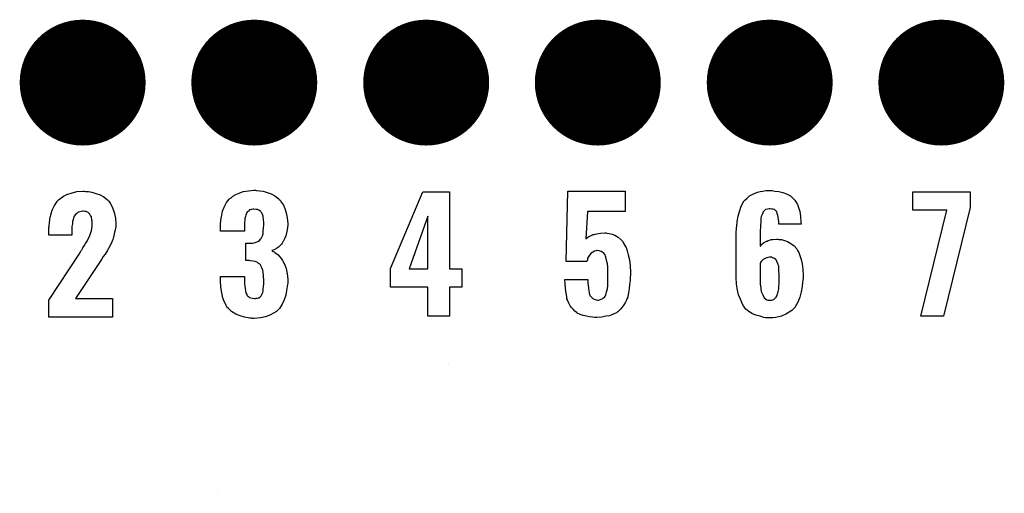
# Model space of a CAD drawing. Extents: x -0.07 to 0.95, y -0.15 to 2.1.
# Tile 14 of 25: x 0.28 to 0.62, y 0.77 to 0.94. Entities that reach past the tile are written whole.
import ezdxf

# ---------------------------------------------------------------- set-up
doc = ezdxf.new("R2010")
doc.units = 0
doc.layers.get('0').update_dxf_attribs({"linetype": 'CONTINUOUS'})
doc.layers.add('gto', color=2, linetype='CONTINUOUS')
doc.layers.add('gts', color=1, linetype='CONTINUOUS')

# ---------------------------------------------------------------- blocks, each defined once
blk = doc.blocks.new('D39')
at = {"const_width": 0.02165}
blk.add_lwpolyline([(-0.010825, 0, 1), (0.010825, 0, 1)], format="xyb", close=True, dxfattribs=at)

msp = doc.modelspace()

# ---------------------------------------------------------------- linework, layer by layer
at = {"layer": 'gto', "color": 2}
for points in [[(0.3034, 0.8759), (0.3044, 0.8759), (0.3056, 0.8757), (0.3069, 0.8753), (0.3084, 0.8748), (0.3097, 0.8741), (0.3109, 0.8731), (0.311, 0.8729), (0.3114, 0.8726), (0.3118, 0.8719), (0.3124, 0.8709), (0.3129, 0.8698), (0.3134, 0.8684), (0.3137, 0.8667), (0.3138, 0.8648), (0.3138, 0.8647), (0.3138, 0.8644), (0.3138, 0.8639), (0.3137, 0.8633), (0.3136, 0.8626), (0.3134, 0.8619), (0.313, 0.8602), (0.313, 0.8601), (0.3129, 0.8599), (0.3128, 0.8594), (0.3125, 0.8589), (0.312, 0.8576), (0.3113, 0.8563), (0.3112, 0.8562), (0.3111, 0.8559), (0.3109, 0.8556), (0.3105, 0.855), (0.3101, 0.8544), (0.3095, 0.8536), (0.3089, 0.8526), (0.3082, 0.8515), (0.2999, 0.8391), (0.3127, 0.8391), (0.3127, 0.8327), (0.2908, 0.8327), (0.2908, 0.8385), (0.3012, 0.8544), (0.3018, 0.8554), (0.3019, 0.8556), (0.3021, 0.8559), (0.3024, 0.8565), (0.3029, 0.8572), (0.3034, 0.858), (0.3039, 0.8589), (0.3043, 0.8597), (0.3047, 0.8604), (0.3048, 0.8605), (0.3049, 0.8608), (0.305, 0.8612), (0.3052, 0.8618), (0.3054, 0.8624), (0.3055, 0.8632), (0.3057, 0.864), (0.3057, 0.8649), (0.3057, 0.865), (0.3057, 0.8653), (0.3057, 0.8657), (0.3056, 0.8661), (0.3054, 0.8672), (0.3051, 0.8677), (0.3049, 0.8681), (0.3049, 0.8682), (0.3047, 0.8683), (0.3043, 0.8687), (0.3036, 0.869), (0.3031, 0.8691), (0.3026, 0.8692), (0.3023, 0.8692), (0.3019, 0.8691), (0.3014, 0.8689), (0.3009, 0.8688), (0.3004, 0.8684), (0.2999, 0.868), (0.2995, 0.8674), (0.2995, 0.8674), (0.2994, 0.8671), (0.2993, 0.8668), (0.2991, 0.8663), (0.2989, 0.8656), (0.2989, 0.8648), (0.2987, 0.8639), (0.2987, 0.8628), (0.2987, 0.8609), (0.2908, 0.8609), (0.2908, 0.8629), (0.2908, 0.863), (0.2908, 0.8632), (0.2908, 0.8635), (0.2909, 0.8639), (0.2909, 0.8644), (0.291, 0.865), (0.2911, 0.8664), (0.2914, 0.8679), (0.2919, 0.8695), (0.2927, 0.8711), (0.2936, 0.8725), (0.2938, 0.8727), (0.2941, 0.8731), (0.2949, 0.8736), (0.2958, 0.8743), (0.297, 0.8749), (0.2985, 0.8754), (0.3004, 0.8759), (0.3024, 0.876), (0.3029, 0.876), (0.3034, 0.8759)], [(0.3622, 0.8763), (0.3632, 0.8762), (0.3645, 0.8761), (0.3658, 0.8756), (0.3672, 0.8751), (0.3685, 0.8744), (0.3698, 0.8734), (0.37, 0.8732), (0.3703, 0.8729), (0.3708, 0.8721), (0.3714, 0.8712), (0.3719, 0.8701), (0.3724, 0.8686), (0.3727, 0.8669), (0.3729, 0.8649), (0.3729, 0.8647), (0.3729, 0.8643), (0.3728, 0.8636), (0.3727, 0.8627), (0.3725, 0.8617), (0.3722, 0.8607), (0.3718, 0.8597), (0.3713, 0.8587), (0.3712, 0.8586), (0.371, 0.8582), (0.3707, 0.8578), (0.3702, 0.8573), (0.3697, 0.8568), (0.369, 0.8563), (0.3682, 0.8559), (0.3674, 0.8556), (0.3675, 0.8556), (0.3676, 0.8555), (0.3679, 0.8553), (0.3682, 0.8552), (0.3686, 0.8548), (0.3691, 0.8545), (0.3696, 0.8541), (0.3701, 0.8536), (0.3706, 0.8529), (0.3711, 0.8522), (0.3716, 0.8514), (0.372, 0.8504), (0.3724, 0.8494), (0.3726, 0.8482), (0.3728, 0.8469), (0.3729, 0.8454), (0.3729, 0.8453), (0.3729, 0.8452), (0.3729, 0.8448), (0.3729, 0.8444), (0.3728, 0.8439), (0.3727, 0.8432), (0.3725, 0.8419), (0.3722, 0.8403), (0.3717, 0.8387), (0.371, 0.8372), (0.3701, 0.8357), (0.37, 0.8356), (0.3696, 0.8352), (0.369, 0.8347), (0.368, 0.8341), (0.3668, 0.8334), (0.3653, 0.8328), (0.3635, 0.8325), (0.3614, 0.8323), (0.3608, 0.8323), (0.3604, 0.8324), (0.3599, 0.8324), (0.3593, 0.8325), (0.358, 0.8327), (0.3565, 0.8332), (0.355, 0.8337), (0.3536, 0.8346), (0.3525, 0.8357), (0.3524, 0.8358), (0.352, 0.8362), (0.3516, 0.8371), (0.3511, 0.8381), (0.3506, 0.8394), (0.3502, 0.8411), (0.3499, 0.843), (0.3498, 0.8452), (0.3498, 0.8467), (0.358, 0.8467), (0.358, 0.8452), (0.358, 0.8451), (0.358, 0.8447), (0.358, 0.8441), (0.3581, 0.8434), (0.3584, 0.8418), (0.3585, 0.8411), (0.3588, 0.8405), (0.3588, 0.8404), (0.359, 0.8402), (0.3591, 0.8401), (0.3594, 0.8398), (0.3598, 0.8395), (0.3602, 0.8393), (0.3608, 0.8392), (0.3615, 0.8391), (0.3618, 0.8391), (0.3621, 0.8392), (0.3625, 0.8392), (0.363, 0.8394), (0.3634, 0.8397), (0.3638, 0.84), (0.364, 0.8405), (0.364, 0.8406), (0.3641, 0.8407), (0.3643, 0.8412), (0.3644, 0.8417), (0.3645, 0.8423), (0.3646, 0.8432), (0.3647, 0.8441), (0.3647, 0.8452), (0.3647, 0.8454), (0.3647, 0.8458), (0.3646, 0.8464), (0.3646, 0.8472), (0.3643, 0.8489), (0.364, 0.8497), (0.3637, 0.8504), (0.3636, 0.8505), (0.3635, 0.8507), (0.3633, 0.8509), (0.3629, 0.8512), (0.3624, 0.8516), (0.3617, 0.8518), (0.361, 0.852), (0.36, 0.8521), (0.36, 0.8521), (0.3598, 0.8522), (0.3585, 0.8522), (0.3585, 0.8582), (0.3603, 0.8582), (0.3608, 0.8582), (0.3614, 0.8583), (0.362, 0.8585), (0.3626, 0.8587), (0.3632, 0.8591), (0.3636, 0.8596), (0.3637, 0.8597), (0.3638, 0.8598), (0.364, 0.8602), (0.3642, 0.8607), (0.3644, 0.8614), (0.3645, 0.8623), (0.3646, 0.8633), (0.3647, 0.8645), (0.3647, 0.8646), (0.3647, 0.8649), (0.3647, 0.8654), (0.3646, 0.8661), (0.3644, 0.8674), (0.3642, 0.868), (0.364, 0.8686), (0.364, 0.8686), (0.3638, 0.8688), (0.3636, 0.869), (0.3634, 0.8692), (0.363, 0.8695), (0.3625, 0.8697), (0.362, 0.8698), (0.3613, 0.8699), (0.361, 0.8699), (0.3606, 0.8698), (0.3603, 0.8697), (0.3598, 0.8696), (0.3594, 0.8692), (0.359, 0.8689), (0.3587, 0.8684), (0.3587, 0.8683), (0.3586, 0.8681), (0.3585, 0.8678), (0.3584, 0.8673), (0.3582, 0.8667), (0.3581, 0.8661), (0.358, 0.8652), (0.358, 0.8642), (0.358, 0.8623), (0.3498, 0.8623), (0.3498, 0.8646), (0.3498, 0.8647), (0.3498, 0.8649), (0.3498, 0.8651), (0.3499, 0.8656), (0.3499, 0.8661), (0.35, 0.8666), (0.3502, 0.8678), (0.3505, 0.8692), (0.351, 0.8706), (0.3518, 0.8721), (0.3528, 0.8733), (0.353, 0.8735), (0.3534, 0.8738), (0.354, 0.8743), (0.355, 0.8749), (0.3562, 0.8754), (0.3576, 0.8759), (0.3594, 0.8762), (0.3613, 0.8764), (0.3618, 0.8764), (0.3622, 0.8763)], [(0.4285, 0.8493), (0.4328, 0.8493), (0.4328, 0.843), (0.4285, 0.843), (0.4285, 0.833), (0.4211, 0.833), (0.4211, 0.843), (0.4082, 0.843), (0.4082, 0.8495), (0.4193, 0.8758), (0.4285, 0.8758), (0.4285, 0.8493)], [(0.4889, 0.869), (0.4759, 0.869), (0.4754, 0.8597), (0.4756, 0.8598), (0.476, 0.8601), (0.4764, 0.8604), (0.4768, 0.8606), (0.4774, 0.8609), (0.4779, 0.8611), (0.478, 0.8611), (0.4783, 0.8612), (0.4786, 0.8613), (0.4791, 0.8614), (0.4797, 0.8615), (0.4804, 0.8616), (0.4819, 0.8617), (0.4823, 0.8617), (0.4826, 0.8616), (0.4834, 0.8615), (0.4844, 0.8613), (0.4854, 0.8609), (0.4865, 0.8602), (0.4875, 0.8593), (0.488, 0.8588), (0.4884, 0.8581), (0.4885, 0.8579), (0.4888, 0.8574), (0.4892, 0.8567), (0.4896, 0.8555), (0.4899, 0.8542), (0.4904, 0.8524), (0.4906, 0.8504), (0.4907, 0.8482), (0.4907, 0.8481), (0.4907, 0.8479), (0.4907, 0.8477), (0.4907, 0.8474), (0.4906, 0.8464), (0.4906, 0.8453), (0.4904, 0.8439), (0.4903, 0.8425), (0.4901, 0.8411), (0.4898, 0.8398), (0.4898, 0.8396), (0.4896, 0.8392), (0.4894, 0.8386), (0.489, 0.8379), (0.4885, 0.837), (0.4879, 0.8362), (0.4872, 0.8353), (0.4864, 0.8345), (0.4863, 0.8345), (0.4859, 0.8342), (0.4854, 0.834), (0.4845, 0.8336), (0.4835, 0.8332), (0.4823, 0.833), (0.4809, 0.8327), (0.4792, 0.8326), (0.4784, 0.8326), (0.4777, 0.8327), (0.4767, 0.8328), (0.4756, 0.833), (0.4745, 0.8333), (0.4734, 0.8336), (0.4724, 0.8341), (0.4724, 0.8342), (0.472, 0.8345), (0.4716, 0.8348), (0.4711, 0.8353), (0.4706, 0.8359), (0.47, 0.8366), (0.4695, 0.8375), (0.4691, 0.8385), (0.4691, 0.8387), (0.4689, 0.839), (0.4689, 0.8397), (0.4687, 0.8405), (0.4685, 0.8415), (0.4684, 0.8428), (0.4683, 0.8441), (0.4682, 0.8457), (0.4761, 0.8457), (0.4761, 0.8455), (0.4761, 0.8451), (0.4761, 0.8444), (0.4762, 0.8436), (0.4764, 0.8419), (0.4765, 0.841), (0.4768, 0.8403), (0.4768, 0.8402), (0.4769, 0.84), (0.4771, 0.8398), (0.4774, 0.8395), (0.4778, 0.8391), (0.4783, 0.8389), (0.4789, 0.8387), (0.4795, 0.8386), (0.4798, 0.8386), (0.4801, 0.8387), (0.4804, 0.8388), (0.4812, 0.8391), (0.4815, 0.8394), (0.4819, 0.8397), (0.4819, 0.8398), (0.4819, 0.8399), (0.4821, 0.8401), (0.4823, 0.8404), (0.4825, 0.8414), (0.4828, 0.8425), (0.4828, 0.8426), (0.4828, 0.8429), (0.4829, 0.8433), (0.4829, 0.8439), (0.4829, 0.8446), (0.4829, 0.8455), (0.4829, 0.8466), (0.4829, 0.8479), (0.4829, 0.8479), (0.4829, 0.848), (0.4829, 0.8485), (0.4829, 0.8492), (0.4829, 0.85), (0.4828, 0.851), (0.4826, 0.8519), (0.4824, 0.8529), (0.4822, 0.8537), (0.4822, 0.8538), (0.482, 0.854), (0.4819, 0.8543), (0.4816, 0.8547), (0.4812, 0.855), (0.4807, 0.8553), (0.48, 0.8555), (0.4793, 0.8556), (0.4792, 0.8556), (0.4789, 0.8555), (0.4784, 0.8554), (0.4778, 0.8551), (0.4772, 0.8547), (0.4766, 0.854), (0.476, 0.853), (0.4759, 0.8524), (0.4757, 0.8518), (0.4686, 0.8518), (0.4692, 0.8761), (0.4889, 0.8761), (0.4889, 0.869)], [(0.5404, 0.8761), (0.5417, 0.8759), (0.5431, 0.8756), (0.5444, 0.8751), (0.5457, 0.8744), (0.5467, 0.8735), (0.5468, 0.8734), (0.5472, 0.873), (0.5476, 0.8724), (0.5481, 0.8715), (0.5485, 0.8704), (0.5489, 0.869), (0.5492, 0.8674), (0.5493, 0.8654), (0.5494, 0.8647), (0.5417, 0.8647), (0.5417, 0.8649), (0.5417, 0.8652), (0.5417, 0.8657), (0.5416, 0.8664), (0.5414, 0.8677), (0.5412, 0.8684), (0.5411, 0.8689), (0.5411, 0.8689), (0.541, 0.869), (0.5408, 0.8692), (0.5406, 0.8694), (0.5402, 0.8697), (0.5398, 0.8699), (0.5393, 0.8699), (0.5387, 0.87), (0.5384, 0.87), (0.5379, 0.8699), (0.5372, 0.8697), (0.5366, 0.8692), (0.5365, 0.869), (0.5363, 0.8689), (0.5362, 0.8686), (0.5361, 0.8683), (0.5359, 0.8678), (0.5357, 0.8673), (0.5356, 0.8666), (0.5356, 0.8665), (0.5356, 0.8663), (0.5355, 0.8659), (0.5355, 0.8653), (0.5354, 0.8645), (0.5354, 0.8636), (0.5353, 0.8626), (0.5353, 0.8614), (0.5353, 0.8571), (0.5355, 0.8572), (0.5358, 0.8577), (0.5365, 0.8583), (0.5375, 0.8589), (0.5376, 0.8589), (0.5377, 0.8589), (0.5381, 0.8591), (0.5385, 0.8592), (0.5391, 0.8594), (0.5397, 0.8594), (0.541, 0.8595), (0.5414, 0.8595), (0.5417, 0.8594), (0.5426, 0.8594), (0.5437, 0.8591), (0.5447, 0.8587), (0.5459, 0.8581), (0.547, 0.8573), (0.5479, 0.8562), (0.548, 0.856), (0.5482, 0.8556), (0.5486, 0.8549), (0.549, 0.8539), (0.5494, 0.8526), (0.5497, 0.851), (0.55, 0.8492), (0.5501, 0.8472), (0.5501, 0.8471), (0.5501, 0.8469), (0.5501, 0.8465), (0.5501, 0.846), (0.55, 0.8454), (0.5499, 0.8448), (0.5497, 0.8432), (0.5494, 0.8414), (0.549, 0.8396), (0.5483, 0.8379), (0.5474, 0.8363), (0.5473, 0.8361), (0.5469, 0.8357), (0.5462, 0.835), (0.5453, 0.8344), (0.5441, 0.8337), (0.5426, 0.833), (0.5407, 0.8326), (0.5397, 0.8325), (0.5386, 0.8325), (0.538, 0.8325), (0.5376, 0.8325), (0.5372, 0.8325), (0.5366, 0.8326), (0.5353, 0.833), (0.5338, 0.8334), (0.5324, 0.834), (0.531, 0.835), (0.5304, 0.8355), (0.5298, 0.8362), (0.5298, 0.8363), (0.5298, 0.8364), (0.5296, 0.8366), (0.5294, 0.8369), (0.529, 0.8377), (0.5285, 0.8389), (0.5279, 0.8404), (0.5275, 0.842), (0.5272, 0.8441), (0.5271, 0.8464), (0.5271, 0.8616), (0.5271, 0.8617), (0.5271, 0.8619), (0.5271, 0.8623), (0.5272, 0.8628), (0.5272, 0.8634), (0.5273, 0.864), (0.5274, 0.8656), (0.5277, 0.8674), (0.5282, 0.8691), (0.5288, 0.8709), (0.5296, 0.8724), (0.5296, 0.8725), (0.5297, 0.8726), (0.5301, 0.873), (0.5308, 0.8737), (0.5317, 0.8744), (0.5328, 0.875), (0.5336, 0.8754), (0.5344, 0.8757), (0.5353, 0.8759), (0.5362, 0.8761), (0.5373, 0.8763), (0.5394, 0.8763), (0.5404, 0.8761)], [(0.6075, 0.8704), (0.5984, 0.833), (0.5905, 0.833), (0.5995, 0.8695), (0.5878, 0.8695), (0.5878, 0.8758), (0.6075, 0.8758), (0.6075, 0.8704)], [(0.4211, 0.8674), (0.4146, 0.8493), (0.4211, 0.8493), (0.4211, 0.8674)], [(0.4754, 0.8597), (0.4754, 0.8597), (0.4754, 0.8596), (0.4754, 0.8597)], [(0.5392, 0.8533), (0.5385, 0.8533), (0.538, 0.8532), (0.5373, 0.853), (0.5366, 0.8527), (0.5364, 0.8526), (0.5361, 0.8523), (0.5357, 0.8519), (0.5353, 0.8513), (0.5353, 0.8445), (0.5353, 0.8444), (0.5353, 0.8443), (0.5353, 0.8439), (0.5354, 0.8436), (0.5355, 0.8426), (0.5357, 0.8415), (0.5362, 0.8404), (0.5367, 0.8394), (0.5371, 0.839), (0.5376, 0.8387), (0.5381, 0.8385), (0.5387, 0.8385), (0.539, 0.8385), (0.5392, 0.8385), (0.5397, 0.8387), (0.5401, 0.8389), (0.5405, 0.8392), (0.5408, 0.8396), (0.5412, 0.8402), (0.5412, 0.8403), (0.5412, 0.8405), (0.5414, 0.841), (0.5415, 0.8415), (0.5417, 0.8424), (0.5417, 0.8433), (0.5418, 0.8444), (0.5418, 0.8458), (0.5418, 0.8459), (0.5418, 0.8462), (0.5418, 0.8467), (0.5418, 0.8474), (0.5417, 0.8487), (0.5417, 0.8494), (0.5417, 0.8499), (0.5417, 0.85), (0.5417, 0.8502), (0.5416, 0.8504), (0.5415, 0.8508), (0.5412, 0.8516), (0.5408, 0.8524), (0.5408, 0.8524), (0.5407, 0.8525), (0.5402, 0.8529), (0.5396, 0.8531), (0.5392, 0.8533)], [(0.4282, 0.8166), (0.4282, 0.8166), (0.4282, 0.8166), (0.4282, 0.8166)], [(0.3486, 0.7721), (0.3486, 0.7721), (0.3486, 0.7721), (0.3486, 0.7721)]]:
    msp.add_lwpolyline(points, dxfattribs=at)

# ---------------------------------------------------------------- block references
at = {"layer": 'gts'}
for p in [(0.3024, 0.9134), (0.3614, 0.9134), (0.4205, 0.9134), (0.4795, 0.9134), (0.5386, 0.9134), (0.5976, 0.9134)]:
    msp.add_blockref('D39', p, dxfattribs=at)

doc.saveas('drawing.dxf')
